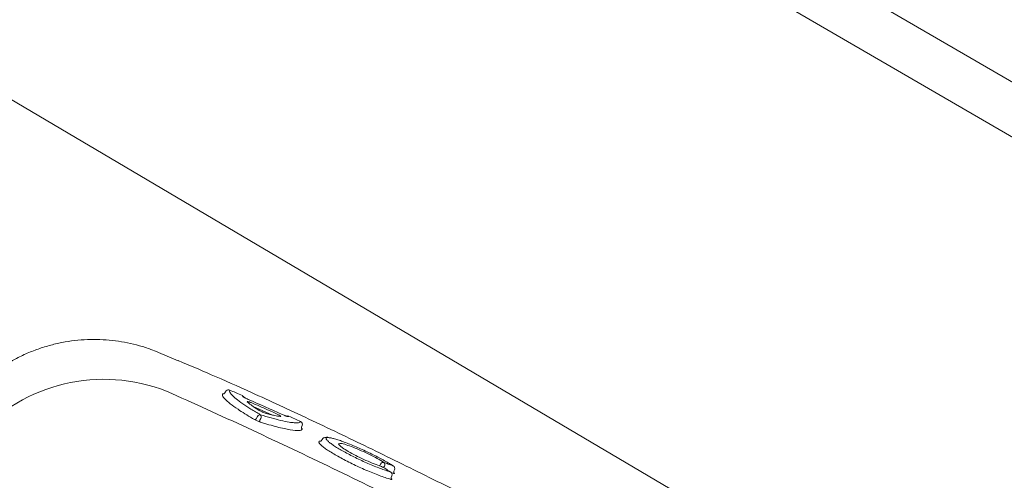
# Model space of a CAD drawing. Header units: millimetres. Extents: x -750 to 57307, y -2234 to 18901.
# Tile 49 of 102: x 14627 to 14939, y 13954 to 14100. Entities that reach past the tile are written whole.
import ezdxf

# ---------------------------------------------------------------- set-up
doc = ezdxf.new("R2010")
doc.units = ezdxf.units.MM
doc.header["$MEASUREMENT"] = 0
doc.linetypes.add('DASHED', pattern=[19.05, 12.7, -6.35])
doc.linetypes.add('HIDDEN', pattern=[0.375, 0.25, -0.125])
for name, color, linetype, lineweight, true_color in [('FLOOR RAISE', 4, 'DASHED', 0, 0x00ffff), ('GREY SCALE', 9, 'Continuous', 0, 0x808080), ('GREYSCALE', 9, 'Continuous', 0, 0x808080)]:
    doc.layers.add(name, color=color, linetype=linetype, lineweight=lineweight, true_color=true_color)

# ---------------------------------------------------------------- blocks, each defined once
blk = doc.blocks.new('FLOOR PLAN')
at = {"layer": 'GREYSCALE'}
for p, q in [((15168.51, 13948, -57105.4), (14804.56, 14159.65, -57105.4)), ((15173.95, 13927.44, -57105.4), (14784, 14154.21, -57105.4)), ((15165.22, 13754.86, -57105.36), (14621.68, 14076.42, -57105.36)), ((14671.07, 13994.6, -57105.4), (14671.07, 13994.61, -57105.4)), ((14671.08, 13994.63, -57105.4), (14677.31, 13991.95, -57105.4)), ((14693.65, 13982.71, -57105.4), (14693.66, 13982.72, -57105.4)), ((14691.37, 13981.56, -57105.4), (14691.33, 13980.9, -57105.4)), ((14692.55, 13982.51, -57105.4), (14692.44, 13982.38, -57105.4)), ((14701.09, 13977.48, -57105.4), (14707.13, 13974.82, -57105.4)), ((14702.43, 13974.4, -57105.4), (14701.97, 13973.62, -57105.4)), ((14703.13, 13973.19, -57105.4), (14703.48, 13973.77, -57105.4)), ((14716.54, 13971.48, -57105.4), (14716.32, 13971, -57105.4)), ((14716.53, 13971.45, -57105.4), (14716.57, 13971.56, -57105.4)), ((14722.49, 13966.58, -57105.4), (14722.94, 13967.21, -57105.4)), ((14745.26, 13958.78, -57105.4), (14745.38, 13958.73, -57105.4)), ((14744.42, 13956.86, -57105.4), (14744.53, 13956.81, -57105.4)), ((14744.69, 13956.65, -57105.4), (14745.23, 13956.46, -57105.4)), ((14744.91, 13955.56, -57105.4), (14744.7, 13955.08, -57105.4)), ((14745.75, 13957.49, -57105.4), (14745.54, 13957, -57105.4))]:
    blk.add_line(p, q, dxfattribs=at)
for centre, radius, start, end in [((21130.68, 10361.07), 7752.88, 141.708854, 166.516628), ((21130.68, 10361.07), 7602.52, 141.773276, 166.244763), ((14653.83, 13932.08, -57105.4), 54.05, 68.4516, 138.3199), ((14693.26, 13981.8, -57105.4), 1, 66.5064, 134.8263), ((14693.25, 13981.8, -57105.4), 0.996, 66.1723, 134.7386), ((14697.31, 13980.03, -57105.4), 1, 21.2376, 66.6275), ((14701.54, 13973.83, -57105.4), 0.474, 267.8223, 333.2128), ((14703.27, 13973.97, -57105.4), 0.947, 87.7399, 153.2659), ((14702.57, 13974.22, -57105.4), 1.02, 333.7753, 43.1339), ((14711.96, 13973.53, -57105.4), 0.997, 65.4305, 111.597), ((14703.59, 13972.96, -57105.4), 0.509, 153.8273, 223.0389), ((14715.63, 13971.88, -57105.4), 0.999, 341.5559, 65.958), ((14742.21, 13958.89, -57105.4), 0.948, 77.4282, 149.5173), ((14741.71, 13959.13, -57105.4), 0.981, 331.8649, 44.0368), ((14744.83, 13957.88, -57105.4), 1, 336.5399, 57.0843), ((14744, 13955.96, -57105.4), 1, 336.4853, 58.2041)]:
    blk.add_arc(centre, radius, start, end, dxfattribs=at)
at = {"layer": 'GREYSCALE', "ltscale": 0.25}
for centre, radius, start, end in [((21162.38, 10254.78), 7836.99, 141.329977, 165.793479), ((21207.44, 10240.08), 7731.89, 141.956801, 165.483737)]:
    blk.add_arc(centre, radius, start, end, dxfattribs=at)
at = {"layer": 'GREYSCALE'}
for points, knots in [([(14610.63, 13980.5, -57105.4), (14610.65, 13980.52, -57105.4), (14611.47, 13981.54, -57105.4), (14613.3, 13983.39, -57105.4), (14616.12, 13986.02, -57105.4), (14619.16, 13988.42, -57105.4), (14622.36, 13990.61, -57105.4), (14625.83, 13992.62, -57105.4), (14629.55, 13994.41, -57105.4), (14633.5, 13995.94, -57105.4), (14637.5, 13997.13, -57105.4), (14641.53, 13998, -57105.4), (14645.57, 13998.54, -57105.4), (14649.59, 13998.78, -57105.4), (14653.57, 13998.71, -57105.4), (14657.49, 13998.35, -57105.4), (14661.32, 13997.71, -57105.4), (14665.06, 13996.8, -57105.4), (14668.32, 13995.79, -57105.4), (14670.29, 13994.97, -57105.4), (14671.09, 13994.64, -57105.4)], [0, 0, 0, 0, 0.001134, 0.05921, 0.117416, 0.175724, 0.234114, 0.292568, 0.357035, 0.420781, 0.483687, 0.545808, 0.607185, 0.667848, 0.727816, 0.787098, 0.845698, 0.903609, 0.960817, 1, 1, 1, 1]), ([(14677.35, 13992.04, -57105.4), (14680.8, 13990.58, -57105.4), (14688.29, 13987.43, -57105.4), (14699.09, 13982.61, -57105.4), (14709.43, 13977.88, -57105.4), (14718.61, 13973.59, -57105.4), (14727.95, 13969.15, -57105.4), (14737.44, 13964.57, -57105.4), (14747.04, 13959.88, -57105.4), (14756.86, 13955.04, -57105.4), (14766.84, 13950.05, -57105.4), (14776.97, 13944.94, -57105.4), (14786.03, 13940.33, -57105.4), (14793.99, 13936.26, -57105.4), (14800.87, 13932.73, -57105.4), (14807.75, 13929.19, -57105.4), (14814.88, 13925.53, -57105.4), (14820.88, 13922.45, -57105.4), (14825.72, 13919.97, -57105.4), (14829.75, 13917.92, -57105.4), (14833.99, 13915.76, -57105.4), (14837.92, 13913.77, -57105.4), (14841.18, 13912.11, -57105.4), (14843.89, 13910.72, -57105.4), (14846.31, 13909.45, -57105.4), (14848.71, 13908.17, -57105.4), (14850.04, 13907.41, -57105.4), (14855.57, 13904.08, -57105.4)], [0, 0, 0, 0, 0.063316, 0.137046, 0.187379, 0.237747, 0.288072, 0.337874, 0.387718, 0.437523, 0.488782, 0.540075, 0.591317, 0.625909, 0.660493, 0.695746, 0.730982, 0.771161, 0.791716, 0.812265, 0.841912, 0.872106, 0.896195, 0.920292, 0.944907, 0.969526, 1, 1, 1, 1]), ([(14694.41, 13981.09, -57105.4), (14694.33, 13981.15, -57105.4), (14694.05, 13981.4, -57105.4), (14693.76, 13981.81, -57105.4), (14693.45, 13982.36, -57105.4), (14693.58, 13982.59, -57105.4), (14693.65, 13982.71, -57105.4)], [0, 0, 0, 0, 0.074197, 0.28708, 0.641001, 1, 1, 1, 1]), ([(14693.65, 13982.71, -57105.4), (14694.27, 13982.45, -57105.4), (14694.88, 13982.18, -57105.4), (14695.49, 13981.91, -57105.4), (14696.23, 13981.59, -57105.4), (14696.97, 13981.27, -57105.4), (14697.71, 13980.95, -57105.4)], [0, 0, 0, 0, 0.002, 0.002, 0.002, 0.004411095, 0.004411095, 0.004411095, 0.004411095]), ([(14775.09, 13933.5, -57105.4), (14758.38, 13942.16, -57105.4), (14741.58, 13950.56, -57105.4), (14716.23, 13962.77, -57105.4), (14707.75, 13966.78, -57105.4), (14690.75, 13974.66, -57105.4), (14682.23, 13978.54, -57105.4), (14673.68, 13982.35, -57105.4)], [0, 0, 0, 0, 0.5, 0.5, 0.75, 0.75, 1, 1, 1, 1]), ([(14691.33, 13980.9, -57105.4), (14691.54, 13980.57, -57105.4), (14691.96, 13979.92, -57105.4), (14693.69, 13978.44, -57105.4), (14695.46, 13977.16, -57105.4), (14697.28, 13975.95, -57105.4), (14698.93, 13974.89, -57105.4), (14700.66, 13973.87, -57105.4), (14701.52, 13973.36, -57105.4)], [0, 0, 0, 0, 0.21968, 0.439192, 0.658685, 0.696773, 0.849384, 1, 1, 1, 1]), ([(14691.64, 13981.53, -57105.4), (14691.59, 13981.55, -57105.4), (14691.44, 13981.59, -57105.4), (14691.4, 13981.57, -57105.4), (14691.37, 13981.56, -57105.4)], [0, 0, 0, 0, 0.370215, 1, 1, 1, 1]), ([(14691.64, 13981.53, -57105.4), (14691.64, 13981.53, -57105.4), (14691.64, 13981.53, -57105.4), (14691.65, 13981.53, -57105.4), (14691.68, 13981.54, -57105.4), (14691.78, 13981.56, -57105.4), (14691.89, 13981.62, -57105.4), (14691.94, 13981.69, -57105.4), (14691.94, 13981.69, -57105.4)], [0, 0, 0, 0, 0.014276, 0.209132, 0.380371, 0.579352, 0.841929, 1, 1, 1, 1]), ([(14691.94, 13981.69, -57105.4), (14691.97, 13981.74, -57105.4), (14692.15, 13981.99, -57105.4), (14692.32, 13982.22, -57105.4), (14692.44, 13982.38, -57105.4)], [0, 0, 0, 0, 0.205831, 1, 1, 1, 1]), ([(14703.31, 13974.92, -57105.4), (14702.29, 13975.52, -57105.4), (14700.22, 13976.75, -57105.4), (14697.64, 13978.45, -57105.4), (14695.56, 13979.97, -57105.4), (14694.78, 13980.73, -57105.4), (14694.41, 13981.09, -57105.4)], [0, 0, 0, 0, 0.240852, 0.487107, 0.75984, 1, 1, 1, 1]), ([(14697.73, 13980.75, -57105.4), (14697.74, 13980.71, -57105.4), (14697.79, 13980.66, -57105.4), (14697.93, 13980.56, -57105.4), (14697.99, 13980.53, -57105.4), (14698.11, 13980.45, -57105.4), (14698.18, 13980.41, -57105.4), (14698.34, 13980.32, -57105.4), (14698.43, 13980.27, -57105.4), (14698.61, 13980.17, -57105.4), (14698.71, 13980.12, -57105.4), (14699.01, 13979.97, -57105.4), (14699.23, 13979.87, -57105.4), (14699.46, 13979.77, -57105.4)], [0, 0, 0, 0, 0.25, 0.25, 0.375, 0.375, 0.5, 0.5, 0.625, 0.625, 0.75, 0.75, 1, 1, 1, 1]), ([(14701.09, 13978.48, -57105.4), (14700.94, 13978.54, -57105.4), (14700.8, 13978.6, -57105.4), (14700.51, 13978.72, -57105.4), (14700.37, 13978.77, -57105.4), (14700.1, 13978.87, -57105.4), (14699.98, 13978.91, -57105.4), (14699.75, 13978.98, -57105.4), (14699.65, 13979.01, -57105.4), (14699.38, 13979.08, -57105.4), (14699.26, 13979.09, -57105.4), (14699.18, 13979.06, -57105.4), (14699.17, 13979.04, -57105.4), (14699.18, 13979, -57105.4), (14699.21, 13978.96, -57105.4), (14699.25, 13978.93, -57105.4)], [0, 0, 0, 0, 0.125, 0.125, 0.25, 0.25, 0.375, 0.375, 0.5, 0.5, 0.75, 0.75, 0.875, 0.875, 1, 1, 1, 1]), ([(14699.25, 13978.93, -57105.4), (14699.42, 13978.77, -57105.4), (14699.61, 13978.6, -57105.4), (14700.06, 13978.24, -57105.4), (14700.31, 13978.05, -57105.4), (14701.13, 13977.45, -57105.4), (14701.78, 13977.01, -57105.4), (14702.52, 13976.53, -57105.4)], [0, 0, 0, 0, 0.25, 0.25, 0.5, 0.5, 1, 1, 1, 1]), ([(14708.05, 13975.41, -57105.4), (14707.44, 13975.68, -57105.4), (14706.83, 13975.95, -57105.4), (14706.22, 13976.22, -57105.4), (14704.51, 13976.98, -57105.4), (14702.8, 13977.73, -57105.4), (14701.09, 13978.48, -57105.4)], [0, 0, 0, 0, 0.002, 0.002, 0.002, 0.00758254, 0.00758254, 0.00758254, 0.00758254]), ([(14702.52, 13976.53, -57105.4), (14702.6, 13976.48, -57105.4), (14702.69, 13976.43, -57105.4), (14702.89, 13976.32, -57105.4), (14703, 13976.26, -57105.4), (14703.23, 13976.14, -57105.4), (14703.35, 13976.08, -57105.4), (14703.6, 13975.96, -57105.4), (14703.73, 13975.9, -57105.4), (14703.98, 13975.79, -57105.4), (14704.12, 13975.73, -57105.4), (14704.38, 13975.62, -57105.4), (14704.5, 13975.57, -57105.4), (14704.75, 13975.48, -57105.4), (14704.86, 13975.44, -57105.4), (14705.09, 13975.37, -57105.4), (14705.19, 13975.33, -57105.4), (14705.28, 13975.31, -57105.4)], [0, 0, 0, 0, 0.125, 0.125, 0.25, 0.25, 0.375, 0.375, 0.5, 0.5, 0.625, 0.625, 0.75, 0.75, 0.875, 0.875, 1, 1, 1, 1]), ([(14701.52, 13973.36, -57105.4), (14701.64, 13973.29, -57105.4), (14701.77, 13973.22, -57105.4), (14702.05, 13973.08, -57105.4), (14702.2, 13973.01, -57105.4), (14702.51, 13972.88, -57105.4), (14702.66, 13972.81, -57105.4), (14702.95, 13972.7, -57105.4), (14703.09, 13972.65, -57105.4), (14703.22, 13972.61, -57105.4)], [0, 0, 0, 0, 0.25, 0.25, 0.5, 0.5, 0.75, 0.75, 1, 1, 1, 1]), ([(14714.04, 13972.39, -57105.4), (14713.55, 13972.43, -57105.4), (14712.43, 13972.52, -57105.4), (14709.9, 13973.06, -57105.4), (14706.82, 13973.84, -57105.4), (14704.49, 13974.56, -57105.4), (14703.31, 13974.92, -57105.4)], [0, 0, 0, 0, 0.220226, 0.504612, 0.749666, 1, 1, 1, 1]), ([(14705.28, 13975.31, -57105.4), (14705.74, 13975.18, -57105.4), (14706.18, 13975.06, -57105.4), (14707, 13974.85, -57105.4), (14707.39, 13974.76, -57105.4), (14708.48, 13974.52, -57105.4), (14709.1, 13974.41, -57105.4), (14709.61, 13974.36, -57105.4)], [0, 0, 0, 0, 0.25, 0.25, 0.5, 0.5, 1, 1, 1, 1]), ([(14709.61, 13974.36, -57105.4), (14709.73, 13974.35, -57105.4), (14709.78, 13974.37, -57105.4), (14709.76, 13974.44, -57105.4), (14709.73, 13974.47, -57105.4), (14709.65, 13974.55, -57105.4), (14709.59, 13974.6, -57105.4), (14709.43, 13974.7, -57105.4), (14709.34, 13974.76, -57105.4), (14709.13, 13974.88, -57105.4), (14709.01, 13974.94, -57105.4), (14708.76, 13975.08, -57105.4), (14708.62, 13975.14, -57105.4), (14708.34, 13975.28, -57105.4), (14708.2, 13975.34, -57105.4), (14708.05, 13975.41, -57105.4)], [0, 0, 0, 0, 0.25, 0.25, 0.375, 0.375, 0.5, 0.5, 0.625, 0.625, 0.75, 0.75, 0.875, 0.875, 1, 1, 1, 1]), ([(14710.21, 13975, -57105.4), (14710.43, 13974.9, -57105.4), (14710.66, 13974.81, -57105.4), (14710.98, 13974.68, -57105.4), (14711.09, 13974.64, -57105.4), (14711.29, 13974.56, -57105.4), (14711.38, 13974.53, -57105.4), (14711.56, 13974.47, -57105.4), (14711.64, 13974.44, -57105.4), (14711.79, 13974.4, -57105.4), (14711.86, 13974.38, -57105.4), (14712.04, 13974.34, -57105.4), (14712.12, 13974.33, -57105.4), (14712.16, 13974.34, -57105.4)], [0, 0, 0, 0, 0.25, 0.25, 0.375, 0.375, 0.5, 0.5, 0.625, 0.625, 0.75, 0.75, 1, 1, 1, 1]), ([(14712.38, 13974.44, -57105.4), (14712.99, 13974.16, -57105.4), (14713.6, 13973.89, -57105.4), (14714.21, 13973.61, -57105.4), (14714.81, 13973.34, -57105.4), (14715.42, 13973.07, -57105.4), (14716.03, 13972.79, -57105.4)], [0, 0, 0, 0, 0.002, 0.002, 0.002, 0.003999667, 0.003999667, 0.003999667, 0.003999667]), ([(14703.22, 13972.61, -57105.4), (14703.46, 13972.54, -57105.4), (14703.71, 13972.46, -57105.4), (14704.19, 13972.31, -57105.4), (14704.91, 13972.09, -57105.4), (14705.6, 13971.89, -57105.4), (14706.94, 13971.5, -57105.4), (14707.79, 13971.27, -57105.4), (14709.38, 13970.86, -57105.4), (14710.13, 13970.68, -57105.4), (14711.54, 13970.37, -57105.4), (14712.18, 13970.25, -57105.4), (14713.91, 13969.96, -57105.4), (14714.82, 13969.88, -57105.4), (14715.63, 13969.93, -57105.4), (14715.78, 13969.95, -57105.4), (14716.03, 13969.99, -57105.4), (14716.14, 13970.02, -57105.4), (14716.42, 13970.14, -57105.4), (14716.54, 13970.25, -57105.4), (14716.58, 13970.38, -57105.4)], [0, 0, 0, 0, 0.03125, 0.03125, 0.0625, 0.125, 0.125, 0.25, 0.25, 0.375, 0.375, 0.5, 0.5, 0.75, 0.75, 0.8125, 0.8125, 0.875, 0.875, 1, 1, 1, 1]), ([(14716.03, 13972.79, -57105.4), (14715.91, 13972.66, -57105.4), (14715.66, 13972.4, -57105.4), (14714.92, 13972.29, -57105.4), (14714.18, 13972.37, -57105.4), (14714.04, 13972.39, -57105.4)], [0, 0, 0, 0, 0.4433, 0.896253, 1, 1, 1, 1]), ([(14716.32, 13971, -57105.4), (14716.31, 13970.95, -57105.4), (14716.28, 13970.87, -57105.4), (14716.29, 13970.73, -57105.4), (14716.34, 13970.63, -57105.4), (14716.38, 13970.57, -57105.4), (14716.41, 13970.55, -57105.4), (14716.41, 13970.55, -57105.4), (14716.41, 13970.55, -57105.4)], [0, 0, 0, 0, 0.175463, 0.400939, 0.589495, 0.747071, 0.890518, 1, 1, 1, 1]), ([(14716.58, 13970.38, -57105.4), (14716.58, 13970.39, -57105.4), (14716.57, 13970.43, -57105.4), (14716.51, 13970.49, -57105.4), (14716.41, 13970.55, -57105.4), (14716.41, 13970.55, -57105.4)], [0, 0, 0, 0, 0.3650586, 0.9797373, 1, 1, 1, 1]), ([(14722.94, 13967.21, -57105.4), (14723.01, 13967.25, -57105.4), (14723.14, 13967.5, -57105.4), (14723.54, 13967.67, -57105.4), (14724, 13967.78, -57105.4), (14724.39, 13967.79, -57105.4), (14724.71, 13967.74, -57105.4), (14725.13, 13967.64, -57105.4)], [0, 0, 0, 0, 0.085263, 0.298133, 0.53129, 0.85157, 1, 1, 1, 1]), ([(14724.65, 13966.63, -57105.4), (14724.54, 13966.74, -57105.4), (14724.23, 13967.04, -57105.4), (14724.08, 13967.37, -57105.4), (14724.2, 13967.62, -57105.4), (14724.55, 13967.71, -57105.4), (14724.98, 13967.65, -57105.4), (14725.13, 13967.64, -57105.4)], [0, 0, 0, 0, 0.142974, 0.381895, 0.621008, 0.867279, 1, 1, 1, 1]), ([(14725.13, 13967.64, -57105.4), (14725.23, 13967.63, -57105.4), (14725.58, 13967.6, -57105.4), (14726.48, 13967.38, -57105.4), (14727.82, 13966.99, -57105.4), (14729.41, 13966.44, -57105.4), (14731.18, 13965.76, -57105.4), (14733.07, 13964.99, -57105.4), (14735.07, 13964.12, -57105.4), (14737.07, 13963.19, -57105.4), (14739.06, 13962.23, -57105.4), (14740.93, 13961.28, -57105.4), (14742.65, 13960.35, -57105.4), (14744.12, 13959.5, -57105.4), (14744.9, 13959.01, -57105.4), (14745.26, 13958.78, -57105.4)], [0, 0, 0, 0, 0.034967, 0.11668, 0.198521, 0.28284, 0.363401, 0.446271, 0.52675, 0.609595, 0.689692, 0.772207, 0.85087, 0.93183, 1, 1, 1, 1]), ([(14722.11, 13966.52, -57105.4), (14722.05, 13966.51, -57105.4), (14721.82, 13966.48, -57105.4), (14721.75, 13966.29, -57105.4), (14721.91, 13966.05, -57105.4), (14721.96, 13965.96, -57105.4)], [0, 0, 0, 0, 0.160118, 0.714475, 1, 1, 1, 1]), ([(14721.96, 13965.96, -57105.4), (14721.99, 13965.89, -57105.4), (14722.09, 13965.68, -57105.4), (14722.66, 13965.14, -57105.4), (14723.61, 13964.39, -57105.4), (14724.91, 13963.5, -57105.4), (14726.47, 13962.53, -57105.4), (14728.28, 13961.5, -57105.4), (14730.26, 13960.44, -57105.4), (14732.37, 13959.38, -57105.4), (14734.55, 13958.34, -57105.4), (14736.75, 13957.36, -57105.4), (14738.91, 13956.45, -57105.4), (14740.96, 13955.66, -57105.4), (14742.91, 13954.96, -57105.4), (14744.01, 13954.63, -57105.4), (14744.59, 13954.45, -57105.4)], [0, 0, 0, 0, 0.036944, 0.111064, 0.185167, 0.25898, 0.332797, 0.405887, 0.478972, 0.551758, 0.624553, 0.69822, 0.771885, 0.845998, 0.920119, 1, 1, 1, 1]), ([(14722.49, 13966.58, -57105.4), (14722.48, 13966.58, -57105.4), (14722.27, 13966.6, -57105.4), (14722.19, 13966.56, -57105.4), (14722.11, 13966.52, -57105.4)], [0, 0, 0, 0, 0.031421, 1, 1, 1, 1]), ([(14744.42, 13956.86, -57105.4), (14743.94, 13957, -57105.4), (14742.97, 13957.3, -57105.4), (14741.25, 13957.91, -57105.4), (14739.37, 13958.64, -57105.4), (14737.4, 13959.47, -57105.4), (14735.38, 13960.38, -57105.4), (14733.4, 13961.32, -57105.4), (14731.48, 13962.29, -57105.4), (14729.71, 13963.24, -57105.4), (14728.12, 13964.16, -57105.4), (14726.75, 13965.01, -57105.4), (14725.64, 13965.78, -57105.4), (14724.94, 13966.32, -57105.4), (14724.71, 13966.56, -57105.4), (14724.65, 13966.63, -57105.4)], [0, 0, 0, 0, 0.081121, 0.164592, 0.245691, 0.329206, 0.409093, 0.49132, 0.570813, 0.652715, 0.73066, 0.81084, 0.889237, 0.969944, 1, 1, 1, 1]), ([(14728.86, 13965.79, -57105.4), (14728.58, 13965.8, -57105.4), (14728.01, 13965.81, -57105.4), (14728.01, 13965.51, -57105.4), (14728.42, 13965.18, -57105.4), (14728.47, 13965.14, -57105.4)], [0, 0, 0, 0, 0.4462454, 0.9349282, 1, 1, 1, 1]), ([(14728.47, 13965.14, -57105.4), (14728.72, 13964.91, -57105.4), (14729.26, 13964.42, -57105.4), (14731.07, 13963.29, -57105.4), (14733.41, 13962.01, -57105.4), (14736.08, 13960.72, -57105.4), (14738.74, 13959.58, -57105.4), (14740.59, 13958.9, -57105.4), (14741.45, 13958.63, -57105.4), (14741.66, 13958.56, -57105.4)], [0, 0, 0, 0, 0.140566, 0.301933, 0.463305, 0.622013, 0.785773, 0.94855, 1, 1, 1, 1]), ([(14742.41, 13959.82, -57105.4), (14741.76, 13960.21, -57105.4), (14740.49, 13960.99, -57105.4), (14737.91, 13962.32, -57105.4), (14735.23, 13963.57, -57105.4), (14732.6, 13964.67, -57105.4), (14730.43, 13965.43, -57105.4), (14729.14, 13965.81, -57105.4), (14728.88, 13965.79, -57105.4), (14728.86, 13965.79, -57105.4)], [0, 0, 0, 0, 0.170858, 0.332147, 0.492014, 0.656195, 0.819988, 0.986588, 1, 1, 1, 1]), ([(14741.66, 13958.56, -57105.4), (14742.1, 13958.29, -57105.4), (14742.54, 13958.02, -57105.4), (14742.98, 13957.75, -57105.4), (14743.46, 13957.45, -57105.4), (14743.94, 13957.15, -57105.4), (14744.42, 13956.86, -57105.4)], [0, 0, 0, 0, 0.002000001, 0.002000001, 0.002000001, 0.004171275, 0.004171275, 0.004171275, 0.004171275]), ([(14742.28, 13958.18, -57105.4), (14742.32, 13958.25, -57105.4), (14742.42, 13958.41, -57105.4), (14742.51, 13958.57, -57105.4), (14742.57, 13958.67, -57105.4)], [0, 0, 0, 0, 0.397181, 1, 1, 1, 1]), ([(14745.26, 13958.78, -57105.4), (14744.78, 13958.96, -57105.4), (14744.29, 13959.14, -57105.4), (14743.8, 13959.31, -57105.4), (14743.34, 13959.48, -57105.4), (14742.88, 13959.65, -57105.4), (14742.41, 13959.82, -57105.4)], [0, 0, 0, 0, 0.002000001, 0.002000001, 0.002000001, 0.003901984, 0.003901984, 0.003901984, 0.003901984]), ([(14744.59, 13954.45, -57105.4), (14744.65, 13954.44, -57105.4), (14744.81, 13954.4, -57105.4), (14744.96, 13954.39, -57105.4), (14744.96, 13954.47, -57105.4), (14744.88, 13954.56, -57105.4), (14744.77, 13954.64, -57105.4), (14744.76, 13954.64, -57105.4)], [0, 0, 0, 0, 0.170931, 0.43557, 0.700344, 0.964272, 1, 1, 1, 1]), ([(14744.7, 13955.08, -57105.4), (14744.7, 13955.07, -57105.4), (14744.67, 13955.02, -57105.4), (14744.66, 13954.9, -57105.4), (14744.68, 13954.76, -57105.4), (14744.72, 13954.67, -57105.4), (14744.75, 13954.65, -57105.4), (14744.76, 13954.65, -57105.4), (14744.76, 13954.64, -57105.4)], [0, 0, 0, 0, 0.005493, 0.289143, 0.515025, 0.705708, 0.87243, 1, 1, 1, 1]), ([(14745.23, 13956.46, -57105.4), (14745.38, 13956.41, -57105.4), (14745.51, 13956.37, -57105.4), (14745.69, 13956.32, -57105.4), (14745.75, 13956.32, -57105.4), (14745.79, 13956.34, -57105.4), (14745.79, 13956.35, -57105.4), (14745.78, 13956.38, -57105.4), (14745.76, 13956.4, -57105.4), (14745.72, 13956.45, -57105.4), (14745.69, 13956.47, -57105.4), (14745.61, 13956.53, -57105.4), (14745.59, 13956.54, -57105.4), (14745.57, 13956.56, -57105.4)], [0, 0, 0, 0, 0.25, 0.25, 0.5, 0.5, 0.625, 0.625, 0.75, 0.75, 0.875, 0.875, 1, 1, 1, 1]), ([(14745.54, 13957, -57105.4), (14745.52, 13956.94, -57105.4), (14745.49, 13956.83, -57105.4), (14745.51, 13956.68, -57105.4), (14745.55, 13956.59, -57105.4), (14745.56, 13956.58, -57105.4), (14745.56, 13956.57, -57105.4), (14745.56, 13956.57, -57105.4), (14745.57, 13956.56, -57105.4)], [0, 0, 0, 0, 0.254985, 0.463826, 0.637296, 0.783337, 0.926867, 1, 1, 1, 1])]:
    blk.add_open_spline(points, degree=3, knots=knots, dxfattribs=at)
for points in [[(14697.71, 13980.95, -57105.4), (14697.7, 13980.89, -57105.4), (14697.7, 13980.82, -57105.4), (14697.73, 13980.75, -57105.4)], [(14699.46, 13979.77, -57105.4), (14703.05, 13978.2, -57105.4), (14706.63, 13976.61, -57105.4), (14710.21, 13975, -57105.4)], [(14712.16, 13974.34, -57105.4), (14712.25, 13974.37, -57105.4), (14712.32, 13974.4, -57105.4), (14712.38, 13974.44, -57105.4)], [(14741.21, 13959.08, -57105.4), (14741.12, 13958.93, -57105.4), (14741.03, 13958.79, -57105.4), (14741.02, 13958.77, -57105.4)], [(14741.39, 13959.37, -57105.4), (14741.33, 13959.27, -57105.4), (14741.27, 13959.18, -57105.4), (14741.21, 13959.08, -57105.4)]]:
    blk.add_open_spline(points, degree=3, dxfattribs=at)

msp = doc.modelspace()

# ---------------------------------------------------------------- linework, layer by layer
at = {"layer": 'FLOOR RAISE', "linetype": 'HIDDEN', "ltscale": 500, "const_width": 20}
msp.add_lwpolyline([(13748.49, 12178.11, -0.331806), (21061.98, 18073.25, 1.216889)], format="xyb", dxfattribs=at)

# ---------------------------------------------------------------- block references
at = {"layer": 'GREY SCALE', "ltscale": 5}
msp.add_blockref('FLOOR PLAN', (0, 0), dxfattribs=at)

doc.saveas('drawing.dxf')
